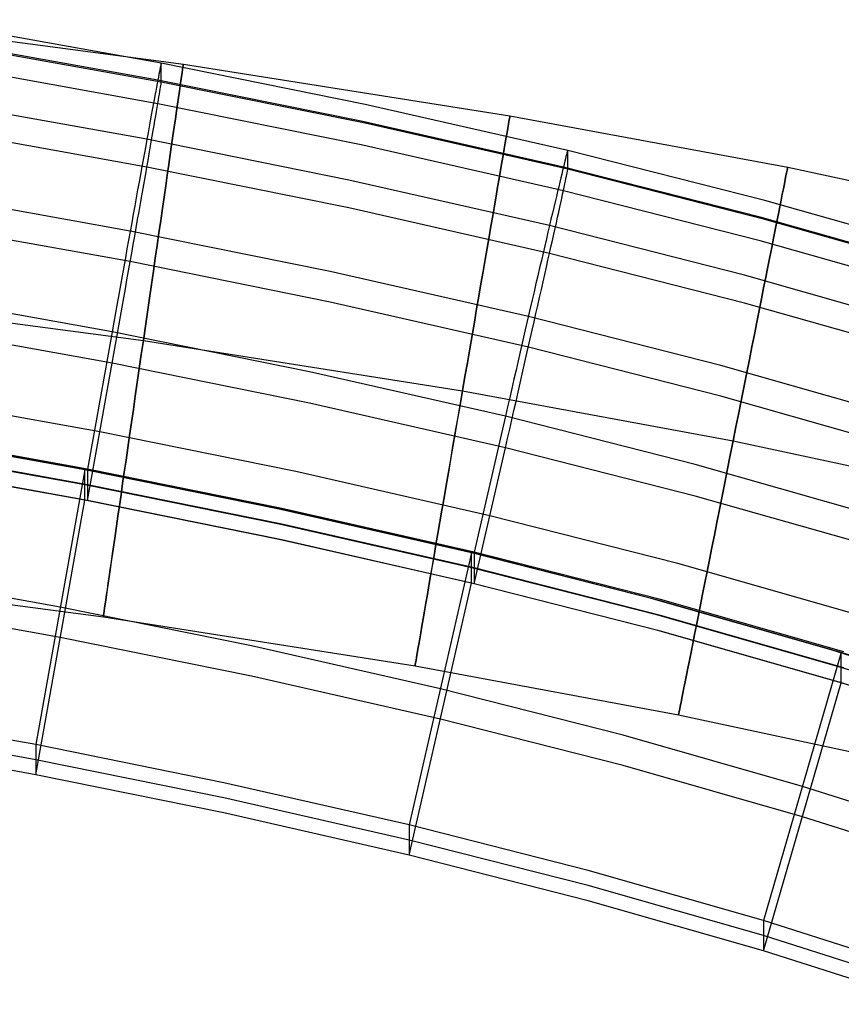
# Model space of a CAD drawing. Extents: x -1634 to -184, y -278 to 263.
# Tile 234 of 242: x -348 to -318, y 151 to 186. Entities that reach past the tile are written whole.
import ezdxf

# ---------------------------------------------------------------- set-up
doc = ezdxf.new("R2010")
doc.units = 0
doc.layers.add('PREDEFINITO', color=7, linetype='CONTINUOUS')

msp = doc.modelspace()

# ---------------------------------------------------------------- linework, layer by layer
at = {"layer": 'PREDEFINITO'}
for p, q in [((-353.931, 185.971, 299.361), (-341.892, 184.383, 299.361)), ((-342.682, 184.411, 429.908), (-350.099, 185.741, 429.878)), ((-342.806, 183.803, 433.604), (-350.207, 185.13, 433.574)), ((-342.682, 183.733, 399.916), (-350.099, 185.063, 399.886)), ((-342.806, 182.959, 396.251), (-350.207, 184.287, 396.221)), ((-342.747, 184.107, 432.613), (-342.765, 184.018, 432.943)), ((-342.732, 184.184, 432.281), (-342.747, 184.107, 432.613)), ((-342.719, 184.251, 431.947), (-342.732, 184.184, 432.281)), ((-342.708, 184.306, 431.61), (-342.719, 184.251, 431.947)), ((-342.698, 184.35, 431.271), (-342.708, 184.306, 431.61)), ((-342.691, 184.382, 430.931), (-342.698, 184.35, 431.271)), ((-342.686, 184.403, 430.591), (-342.691, 184.382, 430.931)), ((-342.683, 184.412, 430.249), (-342.686, 184.403, 430.591)), ((-342.682, 184.411, 429.908), (-342.683, 184.412, 430.249)), ((-335.385, 182.936, 429.941), (-342.682, 184.411, 429.908)), ((-342.682, 183.733, 399.916), (-342.682, 184.411, 429.908)), ((-341.892, 184.383, 299.361), (-330.199, 182.533, 299.361)), ((-342.805, 183.807, 433.591), (-342.828, 183.686, 433.909)), ((-335.524, 182.331, 433.637), (-342.806, 183.803, 433.604)), ((-342.784, 183.918, 433.269), (-342.805, 183.807, 433.591)), ((-342.765, 184.018, 432.943), (-342.784, 183.918, 433.269)), ((-342.879, 183.411, 434.532), (-342.908, 183.258, 434.836)), ((-342.853, 183.554, 434.223), (-342.879, 183.411, 434.532)), ((-342.828, 183.686, 433.909), (-342.853, 183.554, 434.223)), ((-342.747, 183.308, 397.227), (-342.732, 183.4, 397.555)), ((-342.732, 183.4, 397.555), (-342.719, 183.482, 397.886)), ((-342.719, 183.482, 397.886), (-342.708, 183.552, 398.22)), ((-342.708, 183.552, 398.22), (-342.698, 183.611, 398.556)), ((-342.698, 183.611, 398.556), (-342.691, 183.659, 398.894)), ((-342.691, 183.659, 398.894), (-342.686, 183.695, 399.234)), ((-342.686, 183.695, 399.234), (-342.683, 183.72, 399.574)), ((-342.683, 183.72, 399.574), (-342.682, 183.733, 399.916)), ((-335.385, 182.259, 399.949), (-342.682, 183.733, 399.916)), ((-342.938, 183.095, 435.135), (-342.97, 182.922, 435.427)), ((-342.908, 183.258, 434.836), (-342.938, 183.095, 435.135)), ((-342.805, 182.965, 396.264), (-342.784, 183.09, 396.581)), ((-342.784, 183.09, 396.581), (-342.765, 183.204, 396.902)), ((-342.765, 183.204, 396.902), (-342.747, 183.308, 397.227)), ((-343.198, 181.688, 437.042), (-350.552, 183.008, 437.013)), ((-343.004, 182.74, 435.714), (-343.04, 182.548, 435.994)), ((-342.97, 182.922, 435.427), (-343.004, 182.74, 435.714)), ((-342.879, 182.526, 395.341), (-342.853, 182.683, 395.644)), ((-342.853, 182.683, 395.644), (-342.828, 182.829, 395.951)), ((-342.828, 182.829, 395.951), (-342.805, 182.965, 396.264)), ((-335.524, 181.488, 396.284), (-342.806, 182.959, 396.251)), ((-328.129, 181.289, 429.978), (-335.385, 182.936, 429.941)), ((-343.077, 182.346, 436.267), (-343.116, 182.135, 436.533)), ((-343.04, 182.548, 435.994), (-343.077, 182.346, 436.267)), ((-342.938, 182.184, 394.754), (-342.908, 182.36, 395.044)), ((-342.908, 182.36, 395.044), (-342.879, 182.526, 395.341)), ((-328.285, 180.688, 433.674), (-335.524, 182.331, 433.637)), ((-330.199, 182.533, 299.361), (-320.255, 180.689, 299.36)), ((-343.198, 180.691, 392.911), (-350.552, 182.011, 392.882)), ((-343.116, 182.135, 436.533), (-343.156, 181.916, 436.791)), ((-343.004, 181.802, 394.191), (-342.97, 181.998, 394.469)), ((-342.97, 181.998, 394.469), (-342.938, 182.184, 394.754)), ((-328.129, 180.612, 399.986), (-335.385, 182.259, 399.949)), ((-343.198, 181.688, 437.042), (-343.241, 181.452, 437.285)), ((-343.156, 181.916, 436.791), (-343.198, 181.688, 437.042)), ((-335.966, 180.226, 437.075), (-343.198, 181.688, 437.042)), ((-343.04, 181.598, 393.92), (-343.004, 181.802, 394.191)), ((-343.241, 181.452, 437.285), (-343.285, 181.208, 437.519)), ((-343.116, 181.162, 393.4), (-343.077, 181.384, 393.656)), ((-343.077, 181.384, 393.656), (-343.04, 181.598, 393.92)), ((-328.285, 179.845, 396.322), (-335.524, 181.488, 396.284)), ((-328.134, 181.282, 430.661), (-328.14, 181.261, 431.002)), ((-328.13, 181.291, 430.32), (-328.134, 181.282, 430.661)), ((-328.129, 181.289, 429.978), (-328.13, 181.291, 430.32)), ((-321.07, 179.495, 430.019), (-328.129, 181.289, 429.978)), ((-328.129, 180.612, 399.986), (-328.129, 181.289, 429.978)), ((-343.331, 180.956, 437.745), (-343.379, 180.696, 437.962)), ((-343.285, 181.208, 437.519), (-343.331, 180.956, 437.745)), ((-343.198, 180.692, 392.912), (-343.156, 180.931, 393.152)), ((-343.156, 180.931, 393.152), (-343.116, 181.162, 393.4)), ((-328.211, 180.989, 432.684), (-328.233, 180.901, 433.013)), ((-328.192, 181.066, 432.352), (-328.211, 180.989, 432.684)), ((-328.175, 181.132, 432.017), (-328.192, 181.066, 432.352)), ((-328.161, 181.186, 431.68), (-328.175, 181.132, 432.017)), ((-328.149, 181.229, 431.342), (-328.161, 181.186, 431.68)), ((-328.14, 181.261, 431.002), (-328.149, 181.229, 431.342)), ((-343.379, 180.696, 437.962), (-343.427, 180.429, 438.17)), ((-343.241, 180.445, 392.68), (-343.198, 180.692, 392.912)), ((-335.966, 179.23, 392.944), (-343.198, 180.691, 392.911)), ((-328.313, 180.573, 433.98), (-328.345, 180.442, 434.293)), ((-328.284, 180.693, 433.661), (-328.313, 180.573, 433.98)), ((-321.245, 178.898, 433.714), (-328.285, 180.688, 433.674)), ((-328.257, 180.802, 433.339), (-328.284, 180.693, 433.661)), ((-328.233, 180.901, 433.013), (-328.257, 180.802, 433.339)), ((-328.14, 180.538, 398.965), (-328.134, 180.574, 399.304)), ((-328.134, 180.574, 399.304), (-328.13, 180.599, 399.645)), ((-328.13, 180.599, 399.645), (-328.129, 180.612, 399.986)), ((-321.07, 178.817, 400.027), (-328.129, 180.612, 399.986)), ((-320.255, 180.689, 299.36), (-310.332, 178.566, 299.36)), ((-343.427, 180.429, 438.17), (-343.477, 180.156, 438.368)), ((-343.285, 180.19, 392.457), (-343.241, 180.445, 392.68)), ((-328.782, 178.595, 437.112), (-335.966, 180.226, 437.075)), ((-328.379, 180.301, 434.602), (-328.415, 180.15, 434.906)), ((-328.345, 180.442, 434.293), (-328.379, 180.301, 434.602)), ((-328.211, 180.19, 397.297), (-328.192, 180.282, 397.625)), ((-328.192, 180.282, 397.625), (-328.175, 180.362, 397.957)), ((-328.175, 180.362, 397.957), (-328.161, 180.432, 398.291)), ((-328.161, 180.432, 398.291), (-328.149, 180.491, 398.627)), ((-328.149, 180.491, 398.627), (-328.14, 180.538, 398.965)), ((-343.528, 179.876, 438.557), (-343.579, 179.59, 438.736)), ((-343.477, 180.156, 438.368), (-343.528, 179.876, 438.557)), ((-343.379, 179.659, 392.038), (-343.331, 179.928, 392.243)), ((-343.331, 179.928, 392.243), (-343.285, 180.19, 392.457)), ((-328.453, 179.988, 435.205), (-328.494, 179.817, 435.497)), ((-328.415, 180.15, 434.906), (-328.453, 179.988, 435.205)), ((-328.284, 179.85, 396.334), (-328.257, 179.974, 396.651)), ((-328.257, 179.974, 396.651), (-328.233, 180.087, 396.972)), ((-328.233, 180.087, 396.972), (-328.211, 180.19, 397.297)), ((-343.794, 178.402, 439.344), (-351.078, 179.71, 439.314)), ((-343.579, 179.59, 438.736), (-343.632, 179.298, 438.904)), ((-343.427, 179.383, 391.842), (-343.379, 179.659, 392.038)), ((-328.537, 179.636, 435.784), (-328.582, 179.446, 436.064)), ((-328.494, 179.817, 435.497), (-328.537, 179.636, 435.784)), ((-328.379, 179.416, 395.411), (-328.345, 179.571, 395.714)), ((-328.345, 179.571, 395.714), (-328.313, 179.716, 396.021)), ((-328.313, 179.716, 396.021), (-328.284, 179.85, 396.334)), ((-321.245, 178.055, 396.362), (-328.285, 179.845, 396.322)), ((-343.632, 179.298, 438.904), (-343.686, 179, 439.063)), ((-343.477, 179.101, 391.656), (-343.427, 179.383, 391.842)), ((-328.782, 177.598, 392.981), (-335.966, 179.23, 392.944)), ((-328.629, 179.246, 436.337), (-328.678, 179.038, 436.603)), ((-328.582, 179.446, 436.064), (-328.629, 179.246, 436.337)), ((-328.453, 179.076, 394.824), (-328.415, 179.251, 395.115)), ((-328.415, 179.251, 395.115), (-328.379, 179.416, 395.411)), ((-314.07, 177.503, 430.064), (-321.07, 179.495, 430.019)), ((-343.686, 179, 439.063), (-343.741, 178.698, 439.211)), ((-343.579, 178.519, 391.315), (-343.528, 178.813, 391.48)), ((-343.528, 178.813, 391.48), (-343.477, 179.101, 391.656)), ((-328.729, 178.821, 436.861), (-328.782, 178.595, 437.112)), ((-328.678, 179.038, 436.603), (-328.729, 178.821, 436.861)), ((-328.537, 178.699, 394.261), (-328.494, 178.892, 394.539)), ((-328.494, 178.892, 394.539), (-328.453, 179.076, 394.824)), ((-314.265, 176.912, 433.759), (-321.245, 178.898, 433.714)), ((-314.07, 176.826, 400.072), (-321.07, 178.817, 400.027)), ((-343.794, 177.305, 390.761), (-351.078, 178.613, 390.731)), ((-343.741, 178.698, 439.211), (-343.796, 178.39, 439.349)), ((-343.632, 178.22, 391.159), (-343.579, 178.519, 391.315)), ((-328.782, 178.595, 437.112), (-328.837, 178.361, 437.355)), ((-321.8, 176.819, 437.152), (-328.782, 178.595, 437.112)), ((-328.629, 178.284, 393.726), (-328.582, 178.496, 393.99)), ((-328.582, 178.496, 393.99), (-328.537, 178.699, 394.261)), ((-343.796, 178.39, 439.349), (-343.853, 178.078, 439.476)), ((-336.639, 176.955, 439.377), (-343.794, 178.402, 439.344)), ((-343.686, 177.915, 391.014), (-343.632, 178.22, 391.159)), ((-328.893, 178.119, 437.589), (-328.952, 177.87, 437.815)), ((-328.837, 178.361, 437.355), (-328.893, 178.119, 437.589)), ((-328.678, 178.064, 393.47), (-328.629, 178.284, 393.726)), ((-343.91, 177.762, 439.592), (-343.967, 177.442, 439.697)), ((-343.853, 178.078, 439.476), (-343.91, 177.762, 439.592)), ((-343.741, 177.606, 390.88), (-343.686, 177.915, 391.014)), ((-328.952, 177.87, 437.815), (-329.011, 177.613, 438.031)), ((-328.782, 177.599, 392.981), (-328.729, 177.835, 393.222)), ((-328.729, 177.835, 393.222), (-328.678, 178.064, 393.47)), ((-314.265, 176.068, 396.407), (-321.245, 178.055, 396.362)), ((-343.967, 177.442, 439.697), (-344.025, 177.119, 439.791)), ((-343.796, 177.293, 390.756), (-343.741, 177.606, 390.88)), ((-329.011, 177.613, 438.031), (-329.073, 177.349, 438.239)), ((-328.837, 177.354, 392.75), (-328.782, 177.599, 392.981)), ((-321.8, 175.822, 393.021), (-328.782, 177.598, 392.981)), ((-344.025, 177.119, 439.791), (-344.084, 176.793, 439.873)), ((-343.853, 176.976, 390.643), (-343.796, 177.293, 390.756)), ((-336.639, 175.858, 390.793), (-343.794, 177.305, 390.761)), ((-329.136, 177.078, 438.437), (-329.2, 176.801, 438.626)), ((-329.073, 177.349, 438.239), (-329.136, 177.078, 438.437)), ((-328.952, 176.842, 392.312), (-328.893, 177.102, 392.526)), ((-328.893, 177.102, 392.526), (-328.837, 177.354, 392.75)), ((-344.084, 176.793, 439.873), (-344.143, 176.465, 439.944)), ((-343.91, 176.655, 390.542), (-343.853, 176.976, 390.643)), ((-329.538, 175.342, 439.413), (-336.639, 176.955, 439.377)), ((-329.2, 176.801, 438.626), (-329.266, 176.518, 438.805)), ((-329.011, 176.576, 392.107), (-328.952, 176.842, 392.312)), ((-314.885, 174.85, 437.197), (-321.8, 176.819, 437.152)), ((-344.143, 176.465, 439.944), (-344.202, 176.134, 440.004)), ((-344.025, 176.003, 390.372), (-343.967, 176.33, 390.451)), ((-343.967, 176.33, 390.451), (-343.91, 176.655, 390.542)), ((-329.266, 176.518, 438.805), (-329.333, 176.229, 438.974)), ((-329.073, 176.303, 391.912), (-329.011, 176.576, 392.107)), ((-355.12, 176.042, 289.361), (-343.324, 174.486, 289.361)), ((-355.119, 176.042, 309.361), (-343.323, 174.486, 309.361)), ((-344.442, 174.796, 440.128), (-351.648, 176.09, 440.098)), ((-344.202, 176.134, 440.004), (-344.262, 175.801, 440.052)), ((-344.084, 175.674, 390.304), (-344.025, 176.003, 390.372)), ((-329.333, 176.229, 438.974), (-329.401, 175.934, 439.132)), ((-329.2, 175.738, 391.55), (-329.136, 176.023, 391.726)), ((-329.136, 176.023, 391.726), (-329.073, 176.303, 391.912)), ((-344.262, 175.801, 440.052), (-344.322, 175.467, 440.089)), ((-344.143, 175.342, 390.248), (-344.084, 175.674, 390.304)), ((-329.538, 174.245, 390.83), (-336.639, 175.858, 390.793)), ((-329.471, 175.634, 439.28), (-329.541, 175.33, 439.418)), ((-329.401, 175.934, 439.132), (-329.471, 175.634, 439.28)), ((-329.266, 175.447, 391.384), (-329.2, 175.738, 391.55)), ((-314.885, 173.854, 393.066), (-321.8, 175.822, 393.021)), ((-344.322, 175.467, 440.089), (-344.382, 175.132, 440.114)), ((-344.202, 175.009, 390.203), (-344.143, 175.342, 390.248)), ((-329.541, 175.33, 439.418), (-329.612, 175.021, 439.545)), ((-322.645, 173.587, 439.453), (-329.538, 175.342, 439.413)), ((-329.333, 175.15, 391.228), (-329.266, 175.447, 391.384)), ((-344.442, 173.667, 390.14), (-351.648, 174.962, 390.111)), ((-344.382, 175.132, 440.114), (-344.442, 174.796, 440.128)), ((-344.262, 174.675, 390.17), (-344.202, 175.009, 390.203)), ((-329.612, 175.021, 439.545), (-329.685, 174.708, 439.661)), ((-329.401, 174.849, 391.083), (-329.333, 175.15, 391.228)), ((-344.442, 174.796, 440.128), (-345.322, 169.875, 440.239)), ((-337.37, 173.364, 440.16), (-344.442, 174.796, 440.128)), ((-344.322, 174.339, 390.149), (-344.262, 174.675, 390.17)), ((-329.685, 174.708, 439.661), (-329.758, 174.391, 439.766)), ((-329.471, 174.543, 390.949), (-329.401, 174.849, 391.083)), ((-344.382, 174.003, 390.139), (-344.322, 174.339, 390.149)), ((-343.324, 174.486, 289.361), (-331.897, 172.679, 289.361)), ((-343.323, 174.486, 309.361), (-331.897, 172.679, 309.361)), ((-329.758, 174.391, 439.766), (-329.831, 174.071, 439.86)), ((-329.612, 173.918, 390.712), (-329.541, 174.233, 390.825)), ((-329.541, 174.233, 390.825), (-329.471, 174.543, 390.949)), ((-322.645, 172.49, 390.869), (-329.538, 174.245, 390.83)), ((-344.442, 173.667, 390.14), (-344.382, 174.003, 390.139)), ((-329.831, 174.071, 439.86), (-329.906, 173.748, 439.942)), ((-329.685, 173.6, 390.611), (-329.612, 173.918, 390.712)), ((-345.322, 168.748, 390.251), (-344.442, 173.667, 390.14)), ((-337.37, 172.236, 390.173), (-344.442, 173.667, 390.14)), ((-329.906, 173.748, 439.942), (-329.98, 173.423, 440.013)), ((-329.758, 173.279, 390.52), (-329.685, 173.6, 390.611)), ((-315.827, 171.645, 439.496), (-322.645, 173.587, 439.453)), ((-330.36, 171.771, 440.196), (-337.37, 173.364, 440.16)), ((-329.98, 173.423, 440.013), (-330.056, 173.095, 440.073)), ((-329.831, 172.955, 390.441), (-329.758, 173.279, 390.52)), ((-330.056, 173.095, 440.073), (-330.131, 172.766, 440.121)), ((-329.906, 172.629, 390.373), (-329.831, 172.955, 390.441)), ((-344.882, 171.207, 390.196), (-352.035, 172.493, 390.167)), ((-331.897, 172.679, 289.361), (-322.209, 170.882, 289.36)), ((-331.897, 172.679, 309.361), (-322.208, 170.882, 309.36)), ((-330.131, 172.766, 440.121), (-330.207, 172.435, 440.158)), ((-329.98, 172.301, 390.317), (-329.906, 172.629, 390.373)), ((-315.827, 170.548, 390.913), (-322.645, 172.49, 390.869)), ((-330.36, 170.642, 390.209), (-337.37, 172.236, 390.173)), ((-330.283, 172.103, 440.183), (-330.36, 171.771, 440.196)), ((-330.207, 172.435, 440.158), (-330.283, 172.103, 440.183)), ((-330.056, 171.971, 390.272), (-329.98, 172.301, 390.317)), ((-330.36, 171.771, 440.196), (-331.475, 166.898, 440.306)), ((-323.563, 170.04, 440.235), (-330.36, 171.771, 440.196)), ((-330.131, 171.64, 390.239), (-330.056, 171.971, 390.272)), ((-330.207, 171.307, 390.217), (-330.131, 171.64, 390.239)), ((-345.659, 169.917, 440.235), (-352.733, 171.187, 440.207)), ((-345.418, 169.849, 438.239), (-352.519, 171.124, 438.21)), ((-345.322, 169.875, 440.239), (-352.423, 171.152, 440.21)), ((-337.866, 169.787, 390.228), (-344.882, 171.207, 390.196)), ((-330.283, 170.975, 390.207), (-330.207, 171.307, 390.217)), ((-330.36, 170.642, 390.209), (-330.283, 170.975, 390.207)), ((-322.209, 170.882, 289.36), (-312.568, 168.819, 289.36)), ((-322.208, 170.882, 309.36), (-312.567, 168.819, 309.36)), ((-345.418, 169.307, 414.245), (-352.519, 170.582, 414.216)), ((-345.322, 169.311, 415.245), (-352.422, 170.588, 415.216)), ((-331.475, 165.77, 390.319), (-330.36, 170.642, 390.209)), ((-323.563, 168.911, 390.248), (-330.36, 170.642, 390.209)), ((-345.418, 168.764, 390.251), (-352.519, 170.039, 390.222)), ((-345.322, 168.748, 390.251), (-352.422, 170.025, 390.223)), ((-316.851, 168.127, 440.278), (-323.563, 170.04, 440.235)), ((-345.418, 169.849, 438.239), (-347.178, 160.008, 438.461)), ((-338.725, 168.514, 440.267), (-345.659, 169.917, 440.235)), ((-338.458, 168.441, 438.271), (-345.418, 169.849, 438.239)), ((-345.418, 168.764, 390.251), (-345.418, 169.849, 438.239)), ((-338.363, 168.465, 440.271), (-345.322, 169.875, 440.239)), ((-345.322, 169.875, 440.239), (-345.322, 168.748, 390.251)), ((-330.917, 168.206, 390.264), (-337.866, 169.787, 390.228)), ((-338.458, 167.899, 414.277), (-345.418, 169.307, 414.245)), ((-338.363, 167.902, 415.277), (-345.322, 169.311, 415.245)), ((-347.178, 158.925, 390.473), (-345.418, 168.764, 390.251)), ((-338.458, 167.357, 390.283), (-345.418, 168.764, 390.251)), ((-338.363, 167.338, 390.283), (-345.322, 168.748, 390.251)), ((-316.851, 166.998, 390.291), (-323.563, 168.911, 390.248)), ((-331.867, 166.956, 440.301), (-338.725, 168.514, 440.267)), ((-331.57, 166.876, 438.306), (-338.458, 168.441, 438.271)), ((-331.475, 166.898, 440.306), (-338.363, 168.465, 440.271)), ((-331.57, 166.334, 414.312), (-338.458, 167.899, 414.277)), ((-331.475, 166.334, 415.312), (-338.363, 167.902, 415.277)), ((-324.186, 166.491, 390.302), (-330.917, 168.206, 390.264)), ((-331.57, 165.792, 390.318), (-338.458, 167.357, 390.283)), ((-331.475, 165.77, 390.319), (-338.363, 167.338, 390.283)), ((-331.57, 166.876, 438.306), (-333.801, 157.131, 438.526)), ((-325.231, 165.267, 440.339), (-331.867, 166.956, 440.301)), ((-324.904, 165.18, 438.344), (-331.57, 166.876, 438.306)), ((-331.57, 165.792, 390.318), (-331.57, 166.876, 438.306)), ((-324.81, 165.199, 440.344), (-331.475, 166.898, 440.306)), ((-331.475, 166.898, 440.306), (-331.475, 165.77, 390.319)), ((-317.546, 164.598, 390.345), (-324.186, 166.491, 390.302)), ((-356.308, 166.113, 299.361), (-344.755, 164.589, 299.361)), ((-346.298, 164.929, 438.35), (-353.293, 166.186, 438.322)), ((-324.904, 164.638, 414.35), (-331.57, 166.334, 414.312)), ((-324.81, 164.635, 415.351), (-331.475, 166.334, 415.312)), ((-333.801, 156.048, 390.538), (-331.57, 165.792, 390.318)), ((-324.904, 164.095, 390.357), (-331.57, 165.792, 390.318)), ((-324.81, 164.071, 390.357), (-331.475, 165.77, 390.319)), ((-346.298, 163.845, 390.362), (-353.293, 165.102, 390.334)), ((-318.697, 163.406, 440.38), (-325.231, 165.267, 440.339)), ((-318.335, 163.309, 438.387), (-324.904, 165.18, 438.344)), ((-318.242, 163.325, 440.387), (-324.81, 165.199, 440.344)), ((-339.451, 163.542, 438.381), (-346.298, 164.929, 438.35)), ((-344.755, 164.589, 299.361), (-333.595, 162.824, 299.361)), ((-318.335, 162.767, 414.393), (-324.904, 164.638, 414.35)), ((-318.242, 162.762, 415.393), (-324.81, 164.635, 415.351)), ((-318.335, 162.224, 390.399), (-324.904, 164.095, 390.357)), ((-318.242, 162.198, 390.399), (-324.81, 164.071, 390.357)), ((-339.451, 162.458, 390.393), (-346.298, 163.845, 390.362)), ((-332.685, 162.004, 438.416), (-339.451, 163.542, 438.381)), ((-318.335, 163.309, 438.387), (-321.116, 153.707, 438.603)), ((-312.46, 161.421, 440.425), (-318.697, 163.406, 440.38)), ((-312.015, 161.296, 438.432), (-318.335, 163.309, 438.387)), ((-318.335, 162.224, 390.399), (-318.335, 163.309, 438.387)), ((-333.595, 162.824, 299.361), (-324.162, 161.074, 299.36)), ((-312.015, 160.754, 414.438), (-318.335, 162.767, 414.393)), ((-332.685, 160.92, 390.428), (-339.451, 162.458, 390.393)), ((-321.116, 152.623, 390.616), (-318.335, 162.224, 390.399)), ((-312.015, 160.212, 390.444), (-318.335, 162.224, 390.399)), ((-326.151, 160.339, 438.454), (-332.685, 162.004, 438.416)), ((-347.178, 160.008, 438.461), (-354.068, 161.248, 438.433)), ((-326.151, 159.255, 390.466), (-332.685, 160.92, 390.428)), ((-324.162, 161.074, 299.36), (-314.803, 159.072, 299.36)), ((-347.178, 159.466, 414.467), (-354.068, 160.706, 414.439)), ((-347.178, 158.925, 390.473), (-354.068, 160.164, 390.445)), ((-319.726, 158.508, 438.495), (-326.151, 160.339, 438.454)), ((-340.444, 158.643, 438.492), (-347.178, 160.008, 438.461)), ((-347.178, 160.008, 438.461), (-347.178, 158.925, 390.473)), ((-340.444, 158.102, 414.498), (-347.178, 159.466, 414.467)), ((-319.726, 157.424, 390.507), (-326.151, 159.255, 390.466)), ((-340.444, 157.56, 390.504), (-347.178, 158.925, 390.473)), ((-333.801, 157.131, 438.526), (-340.444, 158.643, 438.492)), ((-313.56, 156.542, 438.539), (-319.726, 158.508, 438.495)), ((-333.801, 156.59, 414.532), (-340.444, 158.102, 414.498)), ((-333.801, 156.048, 390.538), (-340.444, 157.56, 390.504)), ((-313.56, 155.458, 390.552), (-319.726, 157.424, 390.507)), ((-327.397, 155.499, 438.563), (-333.801, 157.131, 438.526)), ((-333.801, 157.131, 438.526), (-333.801, 156.048, 390.538)), ((-327.397, 154.957, 414.569), (-333.801, 156.59, 414.532)), ((-327.397, 154.415, 390.575), (-333.801, 156.048, 390.538)), ((-321.116, 153.707, 438.603), (-327.397, 155.499, 438.563)), ((-321.116, 153.165, 414.609), (-327.397, 154.957, 414.569)), ((-321.116, 152.623, 390.616), (-327.397, 154.415, 390.575)), ((-315.106, 151.789, 438.647), (-321.116, 153.707, 438.603)), ((-321.116, 153.707, 438.603), (-321.116, 152.623, 390.616)), ((-315.106, 151.247, 414.653), (-321.116, 153.165, 414.609)), ((-315.106, 150.705, 390.659), (-321.116, 152.623, 390.616))]:
    msp.add_line(p, q, dxfattribs=at)
at = {"layer": 'PREDEFINITO', "extrusion": (0.989701, -0.143148, -3.0889e-05)}
msp.add_circle((123.543, 299.35, -364.774), 10, dxfattribs=at)
at = {"layer": 'PREDEFINITO', "extrusion": (0.985473, -0.169833, -3.68131e-05)}
msp.add_circle((113.803, 299.348, -356.413), 10, dxfattribs=at)
at = {"layer": 'PREDEFINITO', "extrusion": (0.980733, -0.195353, -3.86083e-05)}
msp.add_circle((104.645, 299.347, -349.394), 10, dxfattribs=at)

doc.saveas('drawing.dxf')
